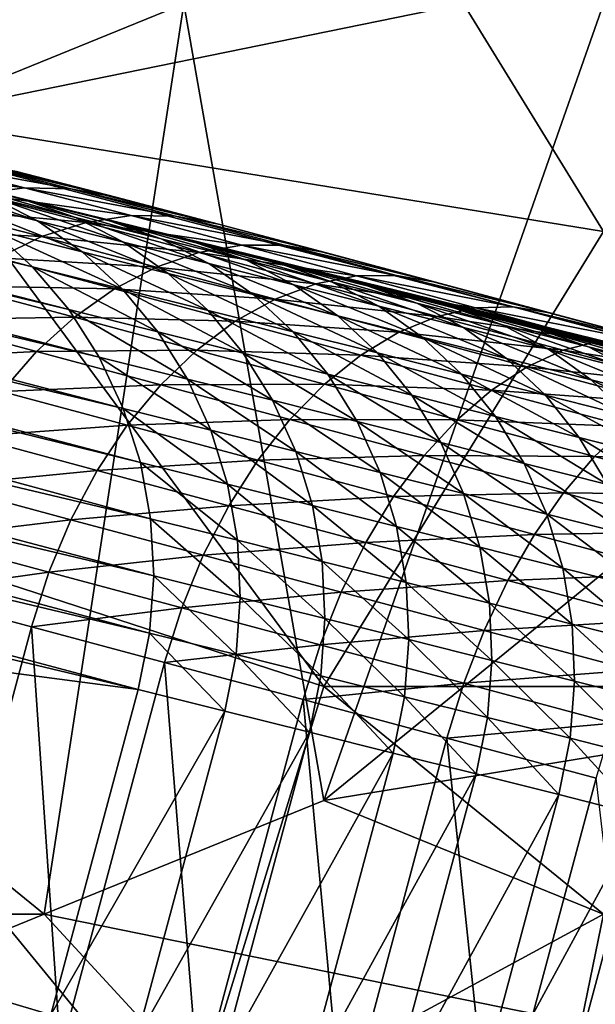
# Model space of a CAD drawing. Extents: x -0.7 to 0.7, y -0.35 to 0.35.
# Tile 87 of 226: x -0.455 to -0.4393, y 0.1829 to 0.2098. Entities that reach past the tile are written whole.
import ezdxf

# ---------------------------------------------------------------- set-up
doc = ezdxf.new("R2010")
doc.units = 0

msp = doc.modelspace()

# ---------------------------------------------------------------- linework, layer by layer
for points in [[(-0.458196, 0.207142, 0.412422), (-0.458196, 0.219571, 0.41244), (-0.442922, 0.21025, 0.412415)], [(-0.510781, 0.217201, 0.007408), (-0.455818, 0.204095, 0.252059), (-0.45469, 0.203071, 0.251668)], [(-0.510781, 0.217201, 0.007408), (-0.45469, 0.203071, 0.251668), (-0.509882, 0.216232, 0.006)], [(-0.509882, 0.216232, 0.006), (-0.45469, 0.203071, 0.251668), (-0.453704, 0.201902, 0.251305)], [(-0.509882, 0.216232, 0.006), (-0.453704, 0.201902, 0.251305), (-0.509107, 0.215112, 0.004695)], [(-0.509107, 0.215112, 0.004695), (-0.453704, 0.201902, 0.251305), (-0.452875, 0.200606, 0.250977)], [(-0.509107, 0.215112, 0.004695), (-0.452875, 0.200606, 0.250977), (-0.50847, 0.213863, 0.003515)], [(-0.50847, 0.213863, 0.003515), (-0.452875, 0.200606, 0.250977), (-0.45222, 0.199206, 0.250689)], [(-0.50847, 0.213863, 0.003515), (-0.45222, 0.199206, 0.250689), (-0.507982, 0.212503, 0.00248)], [(-0.439103, 0.204035, 0.412442), (-0.442922, 0.21025, 0.412415), (-0.423829, 0.213357, 0.412432)], [(-0.507982, 0.212503, 0.00248), (-0.45222, 0.199206, 0.250689), (-0.451747, 0.197727, 0.250447)], [(-0.507982, 0.212503, 0.00248), (-0.451747, 0.197727, 0.250447), (-0.507647, 0.211485, 0.002358)], [(-0.507647, 0.211485, 0.002358), (-0.451747, 0.197727, 0.250447), (-0.451467, 0.196193, 0.250254)], [(-0.507647, 0.211485, 0.002358), (-0.451467, 0.196193, 0.250254), (-0.507304, 0.209433, 0.001687)], [(-0.47347, 0.200928, 0.436995), (-0.450559, 0.21025, 0.437015), (-0.477289, 0.21025, 0.437006)], [(-0.47347, 0.200928, 0.436995), (-0.454377, 0.185391, 0.436979), (-0.450559, 0.21025, 0.437015)], [(-0.458196, 0.207142, 0.412422), (-0.442922, 0.21025, 0.412415), (-0.439103, 0.204035, 0.412442)], [(-0.454377, 0.185391, 0.436979), (-0.44674, 0.188498, 0.436987), (-0.450559, 0.21025, 0.437015)], [(-0.44674, 0.188498, 0.436987), (-0.439103, 0.21025, 0.437009), (-0.450559, 0.21025, 0.437015)], [(-0.44674, 0.188498, 0.436987), (-0.427647, 0.204035, 0.436991), (-0.439103, 0.21025, 0.437009)], [(-0.507304, 0.209433, 0.001687), (-0.451383, 0.194631, 0.250114), (-0.507312, 0.207908, 0.001177)], [(-0.507304, 0.209433, 0.001687), (-0.451467, 0.196193, 0.250254), (-0.451383, 0.194631, 0.250114)], [(-0.469059, 0.209207, 0.345479), (-0.460224, 0.206978, 0.366107), (-0.449609, 0.20424, 0.382251)], [(-0.469059, 0.209207, 0.345479), (-0.449609, 0.20424, 0.382251), (-0.423262, 0.197166, 0.402346)], [(-0.457275, 0.205489, 0.260931), (-0.469059, 0.209207, 0.345479), (-0.423262, 0.197166, 0.402346)], [(-0.507312, 0.207908, 0.001177), (-0.451497, 0.193067, 0.250029), (-0.507479, 0.206383, 0.00087)], [(-0.507312, 0.207908, 0.001177), (-0.451383, 0.194631, 0.250114), (-0.451497, 0.193067, 0.250029)], [(-0.44674, 0.191606, 0.412431), (-0.465833, 0.19782, 0.412422), (-0.458196, 0.207142, 0.412422)], [(-0.44674, 0.191606, 0.412431), (-0.458196, 0.207142, 0.412422), (-0.439103, 0.204035, 0.412442)], [(-0.460224, 0.206978, 0.366107), (-0.455128, 0.20567, 0.374727), (-0.449609, 0.20424, 0.382251)], [(-0.507479, 0.206383, 0.00087), (-0.451807, 0.191528, 0.25), (-0.507801, 0.20487, 0.000765)], [(-0.507479, 0.206383, 0.00087), (-0.451497, 0.193067, 0.250029), (-0.451807, 0.191528, 0.25)], [(-0.454913, 0.205227, 0.380502), (-0.457712, 0.20595, 0.376475), (-0.459028, 0.205786, 0.377311)], [(-0.454913, 0.205227, 0.380502), (-0.459028, 0.205786, 0.377311), (-0.456187, 0.205052, 0.3814)], [(-0.45365, 0.2052, 0.379571), (-0.456404, 0.205911, 0.375608), (-0.457712, 0.20595, 0.376475)], [(-0.45365, 0.2052, 0.379571), (-0.457712, 0.20595, 0.376475), (-0.454913, 0.205227, 0.380502)], [(-0.452419, 0.20497, 0.378624), (-0.455128, 0.20567, 0.374727), (-0.456404, 0.205911, 0.375608)], [(-0.452419, 0.20497, 0.378624), (-0.456404, 0.205911, 0.375608), (-0.45365, 0.2052, 0.379571)], [(-0.458419, 0.205637, 0.252901), (-0.455877, 0.205005, 0.260406), (-0.454556, 0.204331, 0.259892)], [(-0.458419, 0.205637, 0.252901), (-0.454556, 0.204331, 0.259892), (-0.457068, 0.204955, 0.252473)], [(-0.457275, 0.205489, 0.260931), (-0.454912, 0.2049, 0.267636), (-0.453521, 0.204418, 0.267092)], [(-0.457275, 0.205489, 0.260931), (-0.453521, 0.204418, 0.267092), (-0.455877, 0.205005, 0.260406)], [(-0.454912, 0.2049, 0.267636), (-0.457275, 0.205489, 0.260931), (-0.423262, 0.197166, 0.402346)], [(-0.455128, 0.20567, 0.374727), (-0.452419, 0.20497, 0.378624), (-0.449609, 0.20424, 0.382251)], [(-0.452001, 0.204471, 0.384259), (-0.454913, 0.205227, 0.380502), (-0.456187, 0.205052, 0.3814)], [(-0.450788, 0.204457, 0.383264), (-0.45365, 0.2052, 0.379571), (-0.454913, 0.205227, 0.380502)], [(-0.450788, 0.204457, 0.383264), (-0.454913, 0.205227, 0.380502), (-0.452001, 0.204471, 0.384259)], [(-0.449609, 0.20424, 0.382251), (-0.452419, 0.20497, 0.378624), (-0.45365, 0.2052, 0.379571)], [(-0.449609, 0.20424, 0.382251), (-0.45365, 0.2052, 0.379571), (-0.450788, 0.204457, 0.383264)], [(-0.453226, 0.204283, 0.38522), (-0.456187, 0.205052, 0.3814), (-0.457449, 0.204677, 0.382251)], [(-0.457068, 0.204955, 0.252473), (-0.454556, 0.204331, 0.259892), (-0.453333, 0.203477, 0.259396)], [(-0.457068, 0.204955, 0.252473), (-0.453333, 0.203477, 0.259396), (-0.455818, 0.204095, 0.252059)], [(-0.452001, 0.204471, 0.384259), (-0.456187, 0.205052, 0.3814), (-0.453226, 0.204283, 0.38522)], [(-0.455877, 0.205005, 0.260406), (-0.453521, 0.204418, 0.267092), (-0.452206, 0.203745, 0.266558)], [(-0.455877, 0.205005, 0.260406), (-0.452206, 0.203745, 0.266558), (-0.454556, 0.204331, 0.259892)], [(-0.454912, 0.2049, 0.267636), (-0.452564, 0.204314, 0.274016), (-0.451181, 0.203833, 0.27345)], [(-0.454912, 0.2049, 0.267636), (-0.451181, 0.203833, 0.27345), (-0.453521, 0.204418, 0.267092)], [(-0.452564, 0.204314, 0.274016), (-0.454912, 0.2049, 0.267636), (-0.423262, 0.197166, 0.402346)], [(-0.509352, 0.199085, 0.000765), (-0.507801, 0.20487, 0.000765), (-0.451807, 0.191528, 0.25)], [(-0.454443, 0.203896, 0.38613), (-0.457449, 0.204677, 0.382251), (-0.458678, 0.204108, 0.38304)], [(-0.453226, 0.204283, 0.38522), (-0.457449, 0.204677, 0.382251), (-0.454443, 0.203896, 0.38613)], [(-0.453521, 0.204418, 0.267092), (-0.451181, 0.203833, 0.27345), (-0.449874, 0.203162, 0.272895)], [(-0.453521, 0.204418, 0.267092), (-0.449874, 0.203162, 0.272895), (-0.452206, 0.203745, 0.266558)], [(-0.448979, 0.203663, 0.387754), (-0.452001, 0.204471, 0.384259), (-0.453226, 0.204283, 0.38522)], [(-0.447822, 0.203663, 0.386694), (-0.450788, 0.204457, 0.383264), (-0.452001, 0.204471, 0.384259)], [(-0.447822, 0.203663, 0.386694), (-0.452001, 0.204471, 0.384259), (-0.448979, 0.203663, 0.387754)], [(-0.446699, 0.203461, 0.385616), (-0.449609, 0.20424, 0.382251), (-0.450788, 0.204457, 0.383264)], [(-0.446699, 0.203461, 0.385616), (-0.450788, 0.204457, 0.383264), (-0.447822, 0.203663, 0.386694)], [(-0.454443, 0.203896, 0.38613), (-0.458678, 0.204108, 0.38304), (-0.455629, 0.203317, 0.386974)], [(-0.455818, 0.204095, 0.252059), (-0.453333, 0.203477, 0.259396), (-0.452231, 0.20246, 0.258928)], [(-0.455818, 0.204095, 0.252059), (-0.452231, 0.20246, 0.258928), (-0.45469, 0.203071, 0.251668)], [(-0.454556, 0.204331, 0.259892), (-0.452206, 0.203745, 0.266558), (-0.45099, 0.202893, 0.266044)], [(-0.454556, 0.204331, 0.259892), (-0.45099, 0.202893, 0.266044), (-0.453333, 0.203477, 0.259396)], [(-0.450151, 0.203461, 0.388777), (-0.453226, 0.204283, 0.38522), (-0.454443, 0.203896, 0.38613)], [(-0.448979, 0.203663, 0.387754), (-0.453226, 0.204283, 0.38522), (-0.450151, 0.203461, 0.388777)], [(-0.452564, 0.204314, 0.274016), (-0.450226, 0.203727, 0.280082), (-0.448852, 0.203249, 0.279492)], [(-0.452564, 0.204314, 0.274016), (-0.448852, 0.203249, 0.279492), (-0.451181, 0.203833, 0.27345)], [(-0.450226, 0.203727, 0.280082), (-0.452564, 0.204314, 0.274016), (-0.423262, 0.197166, 0.402346)], [(-0.449609, 0.20424, 0.382251), (-0.446699, 0.203461, 0.385616), (-0.443687, 0.202651, 0.388724)], [(-0.449609, 0.20424, 0.382251), (-0.443687, 0.202651, 0.388724), (-0.437346, 0.200947, 0.394197)], [(-0.449609, 0.20424, 0.382251), (-0.437346, 0.200947, 0.394197), (-0.423262, 0.197166, 0.402346)], [(-0.451316, 0.203061, 0.389746), (-0.454443, 0.203896, 0.38613), (-0.455629, 0.203317, 0.386974)], [(-0.450151, 0.203461, 0.388777), (-0.454443, 0.203896, 0.38613), (-0.451316, 0.203061, 0.389746)], [(-0.451181, 0.203833, 0.27345), (-0.448852, 0.203249, 0.279492), (-0.447554, 0.20258, 0.278913)], [(-0.451181, 0.203833, 0.27345), (-0.447554, 0.20258, 0.278913), (-0.449874, 0.203162, 0.272895)], [(-0.431466, 0.191606, 0.412422), (-0.44674, 0.191606, 0.412431), (-0.439103, 0.204035, 0.412442)], [(-0.427647, 0.191606, 0.436992), (-0.427647, 0.204035, 0.436991), (-0.44674, 0.188498, 0.436987)], [(-0.452206, 0.203745, 0.266558), (-0.449874, 0.203162, 0.272895), (-0.448666, 0.202312, 0.27236)], [(-0.452206, 0.203745, 0.266558), (-0.448666, 0.202312, 0.27236), (-0.45099, 0.202893, 0.266044)], [(-0.450226, 0.203727, 0.280082), (-0.44789, 0.203139, 0.285847), (-0.446527, 0.202664, 0.28523)], [(-0.450226, 0.203727, 0.280082), (-0.446527, 0.202664, 0.28523), (-0.448852, 0.203249, 0.279492)], [(-0.44789, 0.203139, 0.285847), (-0.450226, 0.203727, 0.280082), (-0.423262, 0.197166, 0.402346)], [(-0.445844, 0.202821, 0.390989), (-0.448979, 0.203663, 0.387754), (-0.450151, 0.203461, 0.388777)], [(-0.444748, 0.202837, 0.389866), (-0.447822, 0.203663, 0.386694), (-0.448979, 0.203663, 0.387754)], [(-0.444748, 0.202837, 0.389866), (-0.448979, 0.203663, 0.387754), (-0.445844, 0.202821, 0.390989)], [(-0.443687, 0.202651, 0.388724), (-0.446699, 0.203461, 0.385616), (-0.447822, 0.203663, 0.386694)], [(-0.443687, 0.202651, 0.388724), (-0.447822, 0.203663, 0.386694), (-0.444748, 0.202837, 0.389866)], [(-0.452456, 0.202469, 0.390644), (-0.455629, 0.203317, 0.386974), (-0.456766, 0.202555, 0.387737)], [(-0.451316, 0.203061, 0.389746), (-0.455629, 0.203317, 0.386974), (-0.452456, 0.202469, 0.390644)], [(-0.453333, 0.203477, 0.259396), (-0.45099, 0.202893, 0.266044), (-0.449894, 0.201878, 0.265558)], [(-0.453333, 0.203477, 0.259396), (-0.449894, 0.201878, 0.265558), (-0.452231, 0.20246, 0.258928)], [(-0.446956, 0.202603, 0.392073), (-0.450151, 0.203461, 0.388777), (-0.451316, 0.203061, 0.389746)], [(-0.445844, 0.202821, 0.390989), (-0.450151, 0.203461, 0.388777), (-0.446956, 0.202603, 0.392073)], [(-0.45469, 0.203071, 0.251668), (-0.452231, 0.20246, 0.258928), (-0.451268, 0.201296, 0.258495)], [(-0.45469, 0.203071, 0.251668), (-0.451268, 0.201296, 0.258495), (-0.453704, 0.201902, 0.251305)], [(-0.448066, 0.202188, 0.393099), (-0.451316, 0.203061, 0.389746), (-0.452456, 0.202469, 0.390644)], [(-0.446956, 0.202603, 0.392073), (-0.451316, 0.203061, 0.389746), (-0.448066, 0.202188, 0.393099)], [(-0.449874, 0.203162, 0.272895), (-0.447554, 0.20258, 0.278913), (-0.446355, 0.201733, 0.278355)], [(-0.449874, 0.203162, 0.272895), (-0.446355, 0.201733, 0.278355), (-0.448666, 0.202312, 0.27236)], [(-0.448852, 0.203249, 0.279492), (-0.446527, 0.202664, 0.28523), (-0.445239, 0.201998, 0.284625)], [(-0.448852, 0.203249, 0.279492), (-0.445239, 0.201998, 0.284625), (-0.447554, 0.20258, 0.278913)], [(-0.44789, 0.203139, 0.285847), (-0.44555, 0.202548, 0.291322), (-0.444199, 0.202076, 0.290676)], [(-0.44789, 0.203139, 0.285847), (-0.444199, 0.202076, 0.290676), (-0.446527, 0.202664, 0.28523)], [(-0.44555, 0.202548, 0.291322), (-0.44789, 0.203139, 0.285847), (-0.423262, 0.197166, 0.402346)], [(-0.45099, 0.202893, 0.266044), (-0.448666, 0.202312, 0.27236), (-0.447577, 0.201299, 0.271854)], [(-0.45099, 0.202893, 0.266044), (-0.447577, 0.201299, 0.271854), (-0.449894, 0.201878, 0.265558)], [(-0.442593, 0.201948, 0.39397), (-0.445844, 0.202821, 0.390989), (-0.446956, 0.202603, 0.392073)], [(-0.441564, 0.201981, 0.392786), (-0.444748, 0.202837, 0.389866), (-0.445844, 0.202821, 0.390989)], [(-0.441564, 0.201981, 0.392786), (-0.445844, 0.202821, 0.390989), (-0.442593, 0.201948, 0.39397)], [(-0.44057, 0.201814, 0.391582), (-0.443687, 0.202651, 0.388724), (-0.444748, 0.202837, 0.389866)], [(-0.44057, 0.201814, 0.391582), (-0.444748, 0.202837, 0.389866), (-0.441564, 0.201981, 0.392786)], [(-0.45355, 0.201696, 0.391456), (-0.456766, 0.202555, 0.387737), (-0.457833, 0.201623, 0.388406)], [(-0.452456, 0.202469, 0.390644), (-0.456766, 0.202555, 0.387737), (-0.45355, 0.201696, 0.391456)], [(-0.449154, 0.201583, 0.394051), (-0.452456, 0.202469, 0.390644), (-0.45355, 0.201696, 0.391456)], [(-0.448066, 0.202188, 0.393099), (-0.452456, 0.202469, 0.390644), (-0.449154, 0.201583, 0.394051)], [(-0.443642, 0.201713, 0.395112), (-0.446956, 0.202603, 0.392073), (-0.448066, 0.202188, 0.393099)], [(-0.447554, 0.20258, 0.278913), (-0.445239, 0.201998, 0.284625), (-0.44405, 0.201153, 0.284042)], [(-0.447554, 0.20258, 0.278913), (-0.44405, 0.201153, 0.284042), (-0.446355, 0.201733, 0.278355)], [(-0.442593, 0.201948, 0.39397), (-0.446956, 0.202603, 0.392073), (-0.443642, 0.201713, 0.395112)], [(-0.446527, 0.202664, 0.28523), (-0.444199, 0.202076, 0.290676), (-0.442924, 0.201413, 0.290042)], [(-0.446527, 0.202664, 0.28523), (-0.442924, 0.201413, 0.290042), (-0.445239, 0.201998, 0.284625)], [(-0.44555, 0.202548, 0.291322), (-0.443199, 0.201953, 0.296519), (-0.441862, 0.201484, 0.295841)], [(-0.44555, 0.202548, 0.291322), (-0.441862, 0.201484, 0.295841), (-0.444199, 0.202076, 0.290676)], [(-0.443199, 0.201953, 0.296519), (-0.44555, 0.202548, 0.291322), (-0.423262, 0.197166, 0.402346)], [(-0.443687, 0.202651, 0.388724), (-0.44057, 0.201814, 0.391582), (-0.437346, 0.200947, 0.394197)], [(-0.452231, 0.20246, 0.258928), (-0.449894, 0.201878, 0.265558), (-0.448937, 0.200715, 0.265109)], [(-0.452231, 0.20246, 0.258928), (-0.448937, 0.200715, 0.265109), (-0.451268, 0.201296, 0.258495)], [(-0.448666, 0.202312, 0.27236), (-0.446355, 0.201733, 0.278355), (-0.445274, 0.200721, 0.277828)], [(-0.448666, 0.202312, 0.27236), (-0.445274, 0.200721, 0.277828), (-0.447577, 0.201299, 0.271854)], [(-0.44469, 0.201283, 0.396194), (-0.448066, 0.202188, 0.393099), (-0.449154, 0.201583, 0.394051)], [(-0.443642, 0.201713, 0.395112), (-0.448066, 0.202188, 0.393099), (-0.44469, 0.201283, 0.396194)], [(-0.445239, 0.201998, 0.284625), (-0.442924, 0.201413, 0.290042), (-0.441747, 0.200571, 0.289431)], [(-0.445239, 0.201998, 0.284625), (-0.441747, 0.200571, 0.289431), (-0.44405, 0.201153, 0.284042)], [(-0.444199, 0.202076, 0.290676), (-0.441862, 0.201484, 0.295841), (-0.440602, 0.200825, 0.295175)], [(-0.444199, 0.202076, 0.290676), (-0.440602, 0.200825, 0.295175), (-0.442924, 0.201413, 0.290042)], [(-0.439225, 0.201043, 0.396701), (-0.442593, 0.201948, 0.39397), (-0.443642, 0.201713, 0.395112)], [(-0.443199, 0.201953, 0.296519), (-0.440829, 0.20135, 0.301449), (-0.439509, 0.200886, 0.300736)], [(-0.443199, 0.201953, 0.296519), (-0.439509, 0.200886, 0.300736), (-0.441862, 0.201484, 0.295841)], [(-0.440829, 0.20135, 0.301449), (-0.443199, 0.201953, 0.296519), (-0.423262, 0.197166, 0.402346)], [(-0.438267, 0.201096, 0.39546), (-0.441564, 0.201981, 0.392786), (-0.442593, 0.201948, 0.39397)], [(-0.438267, 0.201096, 0.39546), (-0.442593, 0.201948, 0.39397), (-0.439225, 0.201043, 0.396701)], [(-0.437346, 0.200947, 0.394197), (-0.44057, 0.201814, 0.391582), (-0.441564, 0.201981, 0.392786)], [(-0.437346, 0.200947, 0.394197), (-0.441564, 0.201981, 0.392786), (-0.438267, 0.201096, 0.39546)], [(-0.45355, 0.201696, 0.391456), (-0.457833, 0.201623, 0.388406), (-0.45458, 0.200755, 0.392168)], [(-0.450201, 0.200798, 0.394911), (-0.45355, 0.201696, 0.391456), (-0.45458, 0.200755, 0.392168)], [(-0.453704, 0.201902, 0.251305), (-0.451268, 0.201296, 0.258495), (-0.450461, 0.200006, 0.258106)], [(-0.453704, 0.201902, 0.251305), (-0.450461, 0.200006, 0.258106), (-0.452875, 0.200606, 0.250977)], [(-0.449154, 0.201583, 0.394051), (-0.45355, 0.201696, 0.391456), (-0.450201, 0.200798, 0.394911)], [(-0.449894, 0.201878, 0.265558), (-0.447577, 0.201299, 0.271854), (-0.446627, 0.200138, 0.271387)], [(-0.449894, 0.201878, 0.265558), (-0.446627, 0.200138, 0.271387), (-0.448937, 0.200715, 0.265109)], [(-0.446355, 0.201733, 0.278355), (-0.44405, 0.201153, 0.284042), (-0.44298, 0.200144, 0.283491)], [(-0.446355, 0.201733, 0.278355), (-0.44298, 0.200144, 0.283491), (-0.445274, 0.200721, 0.277828)], [(-0.440204, 0.200791, 0.397899), (-0.443642, 0.201713, 0.395112), (-0.44469, 0.201283, 0.396194)], [(-0.439225, 0.201043, 0.396701), (-0.443642, 0.201713, 0.395112), (-0.440204, 0.200791, 0.397899)], [(-0.45458, 0.200755, 0.392168), (-0.457833, 0.201623, 0.388406), (-0.458813, 0.200538, 0.38897)], [(-0.445722, 0.200663, 0.397197), (-0.449154, 0.201583, 0.394051), (-0.450201, 0.200798, 0.394911)], [(-0.44469, 0.201283, 0.396194), (-0.449154, 0.201583, 0.394051), (-0.445722, 0.200663, 0.397197)], [(-0.442924, 0.201413, 0.290042), (-0.440602, 0.200825, 0.295175), (-0.439438, 0.199986, 0.294534)], [(-0.442924, 0.201413, 0.290042), (-0.439438, 0.199986, 0.294534), (-0.441747, 0.200571, 0.289431)], [(-0.441862, 0.201484, 0.295841), (-0.439509, 0.200886, 0.300736), (-0.438265, 0.200231, 0.300036)], [(-0.441862, 0.201484, 0.295841), (-0.438265, 0.200231, 0.300036), (-0.440602, 0.200825, 0.295175)], [(-0.451268, 0.201296, 0.258495), (-0.448937, 0.200715, 0.265109), (-0.448135, 0.199426, 0.264704)], [(-0.451268, 0.201296, 0.258495), (-0.448135, 0.199426, 0.264704), (-0.450461, 0.200006, 0.258106)], [(-0.447577, 0.201299, 0.271854), (-0.445274, 0.200721, 0.277828), (-0.444331, 0.199562, 0.27734)], [(-0.447577, 0.201299, 0.271854), (-0.444331, 0.199562, 0.27734), (-0.446627, 0.200138, 0.271387)], [(-0.441188, 0.200343, 0.399034), (-0.44469, 0.201283, 0.396194), (-0.445722, 0.200663, 0.397197)], [(-0.440204, 0.200791, 0.397899), (-0.44469, 0.201283, 0.396194), (-0.441188, 0.200343, 0.399034)], [(-0.44405, 0.201153, 0.284042), (-0.441747, 0.200571, 0.289431), (-0.440687, 0.199565, 0.288853)], [(-0.44405, 0.201153, 0.284042), (-0.440687, 0.199565, 0.288853), (-0.44298, 0.200144, 0.283491)], [(-0.440829, 0.20135, 0.301449), (-0.438433, 0.200739, 0.306124), (-0.437133, 0.20028, 0.305373)], [(-0.440829, 0.20135, 0.301449), (-0.437133, 0.20028, 0.305373), (-0.439509, 0.200886, 0.300736)], [(-0.438433, 0.200739, 0.306124), (-0.440829, 0.20135, 0.301449), (-0.423262, 0.197166, 0.402346)], [(-0.462014, 0.185391, 0.436986), (-0.454377, 0.185391, 0.436979), (-0.47347, 0.200928, 0.436995)], [(-0.435735, 0.200106, 0.399188), (-0.439225, 0.201043, 0.396701), (-0.440204, 0.200791, 0.397899)], [(-0.439509, 0.200886, 0.300736), (-0.437133, 0.20028, 0.305373), (-0.435908, 0.199629, 0.304636)], [(-0.439509, 0.200886, 0.300736), (-0.435908, 0.199629, 0.304636), (-0.438265, 0.200231, 0.300036)], [(-0.45458, 0.200755, 0.392168), (-0.458813, 0.200538, 0.38897), (-0.455528, 0.199662, 0.392769)], [(-0.45119, 0.199846, 0.395666), (-0.45458, 0.200755, 0.392168), (-0.455528, 0.199662, 0.392769)], [(-0.450201, 0.200798, 0.394911), (-0.45458, 0.200755, 0.392168), (-0.45119, 0.199846, 0.395666)], [(-0.452875, 0.200606, 0.250977), (-0.450461, 0.200006, 0.258106), (-0.449823, 0.198611, 0.257765)], [(-0.452875, 0.200606, 0.250977), (-0.449823, 0.198611, 0.257765), (-0.45222, 0.199206, 0.250689)], [(-0.446718, 0.199864, 0.398104), (-0.450201, 0.200798, 0.394911), (-0.45119, 0.199846, 0.395666)], [(-0.445722, 0.200663, 0.397197), (-0.450201, 0.200798, 0.394911), (-0.446718, 0.199864, 0.398104)], [(-0.448937, 0.200715, 0.265109), (-0.446627, 0.200138, 0.271387), (-0.44583, 0.19885, 0.270966)], [(-0.448937, 0.200715, 0.265109), (-0.44583, 0.19885, 0.270966), (-0.448135, 0.199426, 0.264704)], [(-0.442158, 0.199707, 0.400087), (-0.445722, 0.200663, 0.397197), (-0.446718, 0.199864, 0.398104)], [(-0.441188, 0.200343, 0.399034), (-0.445722, 0.200663, 0.397197), (-0.442158, 0.199707, 0.400087)], [(-0.445274, 0.200721, 0.277828), (-0.44298, 0.200144, 0.283491), (-0.442046, 0.198987, 0.282981)], [(-0.445274, 0.200721, 0.277828), (-0.442046, 0.198987, 0.282981), (-0.444331, 0.199562, 0.27734)], [(-0.436641, 0.199835, 0.400439), (-0.440204, 0.200791, 0.397899), (-0.441188, 0.200343, 0.399034)], [(-0.440602, 0.200825, 0.295175), (-0.438265, 0.200231, 0.300036), (-0.437118, 0.199397, 0.299361)], [(-0.440602, 0.200825, 0.295175), (-0.437118, 0.199397, 0.299361), (-0.439438, 0.199986, 0.294534)], [(-0.435735, 0.200106, 0.399188), (-0.440204, 0.200791, 0.397899), (-0.436641, 0.199835, 0.400439)], [(-0.437556, 0.199368, 0.401623), (-0.441188, 0.200343, 0.399034), (-0.442158, 0.199707, 0.400087)], [(-0.441747, 0.200571, 0.289431), (-0.439438, 0.199986, 0.294534), (-0.438392, 0.198983, 0.293927)], [(-0.441747, 0.200571, 0.289431), (-0.438392, 0.198983, 0.293927), (-0.440687, 0.199565, 0.288853)], [(-0.436641, 0.199835, 0.400439), (-0.441188, 0.200343, 0.399034), (-0.437556, 0.199368, 0.401623)], [(-0.446627, 0.200138, 0.271387), (-0.444331, 0.199562, 0.27734), (-0.443542, 0.198276, 0.276901)], [(-0.446627, 0.200138, 0.271387), (-0.443542, 0.198276, 0.276901), (-0.44583, 0.19885, 0.270966)], [(-0.44298, 0.200144, 0.283491), (-0.440687, 0.199565, 0.288853), (-0.439764, 0.198411, 0.288319)], [(-0.44298, 0.200144, 0.283491), (-0.439764, 0.198411, 0.288319), (-0.442046, 0.198987, 0.282981)], [(-0.45119, 0.199846, 0.395666), (-0.455528, 0.199662, 0.392769), (-0.452104, 0.198744, 0.396302)], [(-0.447662, 0.1989, 0.3989), (-0.45119, 0.199846, 0.395666), (-0.452104, 0.198744, 0.396302)], [(-0.446718, 0.199864, 0.398104), (-0.45119, 0.199846, 0.395666), (-0.447662, 0.1989, 0.3989)], [(-0.450461, 0.200006, 0.258106), (-0.448135, 0.199426, 0.264704), (-0.447501, 0.198032, 0.264351)], [(-0.450461, 0.200006, 0.258106), (-0.447501, 0.198032, 0.264351), (-0.449823, 0.198611, 0.257765)], [(-0.4431, 0.198894, 0.401038), (-0.446718, 0.199864, 0.398104), (-0.447662, 0.1989, 0.3989)], [(-0.442158, 0.199707, 0.400087), (-0.446718, 0.199864, 0.398104), (-0.4431, 0.198894, 0.401038)], [(-0.439438, 0.199986, 0.294534), (-0.437118, 0.199397, 0.299361), (-0.436086, 0.198397, 0.298723)], [(-0.439438, 0.199986, 0.294534), (-0.436086, 0.198397, 0.298723), (-0.438392, 0.198983, 0.293927)], [(-0.452104, 0.198744, 0.396302), (-0.455528, 0.199662, 0.392769), (-0.456379, 0.198435, 0.393246)], [(-0.444331, 0.199562, 0.27734), (-0.442046, 0.198987, 0.282981), (-0.441264, 0.197703, 0.282521)], [(-0.444331, 0.199562, 0.27734), (-0.441264, 0.197703, 0.282521), (-0.443542, 0.198276, 0.276901)], [(-0.438462, 0.198715, 0.402721), (-0.442158, 0.199707, 0.400087), (-0.4431, 0.198894, 0.401038)], [(-0.437556, 0.199368, 0.401623), (-0.442158, 0.199707, 0.400087), (-0.438462, 0.198715, 0.402721)], [(-0.440687, 0.199565, 0.288853), (-0.438392, 0.198983, 0.293927), (-0.43748, 0.197832, 0.293366)], [(-0.440687, 0.199565, 0.288853), (-0.43748, 0.197832, 0.293366), (-0.439764, 0.198411, 0.288319)], [(-0.448135, 0.199426, 0.264704), (-0.44583, 0.19885, 0.270966), (-0.445202, 0.197458, 0.270598)], [(-0.448135, 0.199426, 0.264704), (-0.445202, 0.197458, 0.270598), (-0.447501, 0.198032, 0.264351)], [(-0.509352, 0.199085, 0.000765), (-0.454689, 0.181154, 0.250029), (-0.509828, 0.197613, 0.00087)], [(-0.509352, 0.199085, 0.000765), (-0.454188, 0.182642, 0.25), (-0.454689, 0.181154, 0.250029)], [(-0.509352, 0.199085, 0.000765), (-0.451807, 0.191528, 0.25), (-0.454188, 0.182642, 0.25)], [(-0.45222, 0.199206, 0.250689), (-0.449823, 0.198611, 0.257765), (-0.449365, 0.197135, 0.25748)], [(-0.45222, 0.199206, 0.250689), (-0.449365, 0.197135, 0.25748), (-0.451747, 0.197727, 0.250447)], [(-0.442046, 0.198987, 0.282981), (-0.439764, 0.198411, 0.288319), (-0.438992, 0.197129, 0.287837)], [(-0.442046, 0.198987, 0.282981), (-0.438992, 0.197129, 0.287837), (-0.441264, 0.197703, 0.282521)], [(-0.452104, 0.198744, 0.396302), (-0.456379, 0.198435, 0.393246), (-0.452927, 0.19751, 0.396808)], [(-0.448539, 0.197788, 0.39957), (-0.452104, 0.198744, 0.396302), (-0.452927, 0.19751, 0.396808)], [(-0.447662, 0.1989, 0.3989), (-0.452104, 0.198744, 0.396302), (-0.448539, 0.197788, 0.39957)], [(-0.443996, 0.197917, 0.401873), (-0.447662, 0.1989, 0.3989), (-0.448539, 0.197788, 0.39957)], [(-0.4431, 0.198894, 0.401038), (-0.447662, 0.1989, 0.3989), (-0.443996, 0.197917, 0.401873)], [(-0.44583, 0.19885, 0.270966), (-0.443542, 0.198276, 0.276901), (-0.44292, 0.196885, 0.276517)], [(-0.44583, 0.19885, 0.270966), (-0.44292, 0.196885, 0.276517), (-0.445202, 0.197458, 0.270598)], [(-0.439346, 0.197887, 0.403714), (-0.4431, 0.198894, 0.401038), (-0.443996, 0.197917, 0.401873)], [(-0.438462, 0.198715, 0.402721), (-0.4431, 0.198894, 0.401038), (-0.439346, 0.197887, 0.403714)], [(-0.43463, 0.197688, 0.405103), (-0.438462, 0.198715, 0.402721), (-0.439346, 0.197887, 0.403714)], [(-0.452927, 0.19751, 0.396808), (-0.456379, 0.198435, 0.393246), (-0.457117, 0.197096, 0.393594)], [(-0.449823, 0.198611, 0.257765), (-0.447501, 0.198032, 0.264351), (-0.447047, 0.196557, 0.264055)], [(-0.449823, 0.198611, 0.257765), (-0.447047, 0.196557, 0.264055), (-0.449365, 0.197135, 0.25748)], [(-0.443542, 0.198276, 0.276901), (-0.441264, 0.197703, 0.282521), (-0.440649, 0.196314, 0.28212)], [(-0.443542, 0.198276, 0.276901), (-0.440649, 0.196314, 0.28212), (-0.44292, 0.196885, 0.276517)], [(-0.439764, 0.198411, 0.288319), (-0.43748, 0.197832, 0.293366), (-0.436719, 0.196554, 0.29286)], [(-0.439764, 0.198411, 0.288319), (-0.436719, 0.196554, 0.29286), (-0.438992, 0.197129, 0.287837)], [(-0.443996, 0.197917, 0.401873), (-0.448539, 0.197788, 0.39957), (-0.444832, 0.196795, 0.402576)], [(-0.447501, 0.198032, 0.264351), (-0.445202, 0.197458, 0.270598), (-0.444752, 0.195984, 0.27029)], [(-0.447501, 0.198032, 0.264351), (-0.444752, 0.195984, 0.27029), (-0.447047, 0.196557, 0.264055)], [(-0.440191, 0.196897, 0.404585), (-0.443996, 0.197917, 0.401873), (-0.444832, 0.196795, 0.402576)], [(-0.439346, 0.197887, 0.403714), (-0.443996, 0.197917, 0.401873), (-0.440191, 0.196897, 0.404585)], [(-0.469652, 0.191606, 0.412427), (-0.465833, 0.19782, 0.412422), (-0.450559, 0.179176, 0.412419)], [(-0.450559, 0.179176, 0.412419), (-0.465833, 0.19782, 0.412422), (-0.44674, 0.191606, 0.412431)], [(-0.448539, 0.197788, 0.39957), (-0.452927, 0.19751, 0.396808), (-0.449331, 0.196546, 0.400104)], [(-0.451747, 0.197727, 0.250447), (-0.449365, 0.197135, 0.25748), (-0.449095, 0.195604, 0.257255)], [(-0.451747, 0.197727, 0.250447), (-0.449095, 0.195604, 0.257255), (-0.451467, 0.196193, 0.250254)], [(-0.444832, 0.196795, 0.402576), (-0.448539, 0.197788, 0.39957), (-0.449331, 0.196546, 0.400104)], [(-0.441264, 0.197703, 0.282521), (-0.438992, 0.197129, 0.287837), (-0.438385, 0.195742, 0.287416)], [(-0.441264, 0.197703, 0.282521), (-0.438385, 0.195742, 0.287416), (-0.440649, 0.196314, 0.28212)], [(-0.435453, 0.196843, 0.406134), (-0.439346, 0.197887, 0.403714), (-0.440191, 0.196897, 0.404585)], [(-0.43463, 0.197688, 0.405103), (-0.439346, 0.197887, 0.403714), (-0.435453, 0.196843, 0.406134)], [(-0.509828, 0.197613, 0.00087), (-0.454689, 0.181154, 0.250029), (-0.455372, 0.179743, 0.250114)], [(-0.452927, 0.19751, 0.396808), (-0.457117, 0.197096, 0.393594), (-0.453645, 0.196166, 0.397176)], [(-0.449331, 0.196546, 0.400104), (-0.452927, 0.19751, 0.396808), (-0.453645, 0.196166, 0.397176)], [(-0.445202, 0.197458, 0.270598), (-0.44292, 0.196885, 0.276517), (-0.442475, 0.195413, 0.276195)], [(-0.445202, 0.197458, 0.270598), (-0.442475, 0.195413, 0.276195), (-0.444752, 0.195984, 0.27029)], [(-0.453645, 0.196166, 0.397176), (-0.457117, 0.197096, 0.393594), (-0.45773, 0.195668, 0.393804)], [(-0.449365, 0.197135, 0.25748), (-0.447047, 0.196557, 0.264055), (-0.44678, 0.195027, 0.263821)], [(-0.449365, 0.197135, 0.25748), (-0.44678, 0.195027, 0.263821), (-0.449095, 0.195604, 0.257255)], [(-0.440191, 0.196897, 0.404585), (-0.444832, 0.196795, 0.402576), (-0.440984, 0.195763, 0.405318)], [(-0.44292, 0.196885, 0.276517), (-0.440649, 0.196314, 0.28212), (-0.44021, 0.194843, 0.281783)], [(-0.44292, 0.196885, 0.276517), (-0.44021, 0.194843, 0.281783), (-0.442475, 0.195413, 0.276195)], [(-0.436245, 0.195839, 0.407038), (-0.440191, 0.196897, 0.404585), (-0.440984, 0.195763, 0.405318)], [(-0.435453, 0.196843, 0.406134), (-0.440191, 0.196897, 0.404585), (-0.436245, 0.195839, 0.407038)], [(-0.444832, 0.196795, 0.402576), (-0.449331, 0.196546, 0.400104), (-0.445593, 0.195544, 0.403135)], [(-0.447047, 0.196557, 0.264055), (-0.444752, 0.195984, 0.27029), (-0.444489, 0.194454, 0.270046)], [(-0.447047, 0.196557, 0.264055), (-0.444489, 0.194454, 0.270046), (-0.44678, 0.195027, 0.263821)], [(-0.440984, 0.195763, 0.405318), (-0.444832, 0.196795, 0.402576), (-0.445593, 0.195544, 0.403135)], [(-0.449331, 0.196546, 0.400104), (-0.453645, 0.196166, 0.397176), (-0.450028, 0.195197, 0.400492)], [(-0.445593, 0.195544, 0.403135), (-0.449331, 0.196546, 0.400104), (-0.450028, 0.195197, 0.400492)], [(-0.440649, 0.196314, 0.28212), (-0.438385, 0.195742, 0.287416), (-0.437953, 0.194273, 0.287063)], [(-0.440649, 0.196314, 0.28212), (-0.437953, 0.194273, 0.287063), (-0.44021, 0.194843, 0.281783)], [(-0.453645, 0.196166, 0.397176), (-0.45773, 0.195668, 0.393804), (-0.454245, 0.194735, 0.397399)], [(-0.450028, 0.195197, 0.400492), (-0.453645, 0.196166, 0.397176), (-0.454245, 0.194735, 0.397399)], [(-0.451467, 0.196193, 0.250254), (-0.449095, 0.195604, 0.257255), (-0.449018, 0.194043, 0.257095)], [(-0.451467, 0.196193, 0.250254), (-0.449018, 0.194043, 0.257095), (-0.451383, 0.194631, 0.250114)], [(-0.440984, 0.195763, 0.405318), (-0.445593, 0.195544, 0.403135), (-0.44171, 0.194504, 0.405902)], [(-0.444752, 0.195984, 0.27029), (-0.442475, 0.195413, 0.276195), (-0.442216, 0.193884, 0.275941)], [(-0.444752, 0.195984, 0.27029), (-0.442216, 0.193884, 0.275941), (-0.444489, 0.194454, 0.270046)], [(-0.436993, 0.194693, 0.407799), (-0.440984, 0.195763, 0.405318), (-0.44171, 0.194504, 0.405902)], [(-0.436245, 0.195839, 0.407038), (-0.440984, 0.195763, 0.405318), (-0.436993, 0.194693, 0.407799)], [(-0.454245, 0.194735, 0.397399), (-0.45773, 0.195668, 0.393804), (-0.458207, 0.194175, 0.393875)], [(-0.445593, 0.195544, 0.403135), (-0.450028, 0.195197, 0.400492), (-0.446265, 0.194189, 0.403542)], [(-0.449095, 0.195604, 0.257255), (-0.44678, 0.195027, 0.263821), (-0.446705, 0.193467, 0.263654)], [(-0.449095, 0.195604, 0.257255), (-0.446705, 0.193467, 0.263654), (-0.449018, 0.194043, 0.257095)], [(-0.44171, 0.194504, 0.405902), (-0.445593, 0.195544, 0.403135), (-0.446265, 0.194189, 0.403542)], [(-0.442475, 0.195413, 0.276195), (-0.44021, 0.194843, 0.281783), (-0.439956, 0.193315, 0.281517)], [(-0.442475, 0.195413, 0.276195), (-0.439956, 0.193315, 0.281517), (-0.442216, 0.193884, 0.275941)], [(-0.450028, 0.195197, 0.400492), (-0.454245, 0.194735, 0.397399), (-0.450615, 0.193762, 0.400727)], [(-0.446265, 0.194189, 0.403542), (-0.450028, 0.195197, 0.400492), (-0.450615, 0.193762, 0.400727)], [(-0.44678, 0.195027, 0.263821), (-0.444489, 0.194454, 0.270046), (-0.444416, 0.192895, 0.269872)], [(-0.44678, 0.195027, 0.263821), (-0.444416, 0.192895, 0.269872), (-0.446705, 0.193467, 0.263654)], [(-0.454245, 0.194735, 0.397399), (-0.458207, 0.194175, 0.393875), (-0.454719, 0.19324, 0.397474)], [(-0.450615, 0.193762, 0.400727), (-0.454245, 0.194735, 0.397399), (-0.454719, 0.19324, 0.397474)], [(-0.436993, 0.194693, 0.407799), (-0.44171, 0.194504, 0.405902), (-0.437683, 0.193425, 0.408406)], [(-0.44021, 0.194843, 0.281783), (-0.437953, 0.194273, 0.287063), (-0.437703, 0.192747, 0.286784)], [(-0.44021, 0.194843, 0.281783), (-0.437703, 0.192747, 0.286784), (-0.439956, 0.193315, 0.281517)], [(-0.451383, 0.194631, 0.250114), (-0.449135, 0.19248, 0.257001), (-0.451497, 0.193067, 0.250029)], [(-0.451383, 0.194631, 0.250114), (-0.449018, 0.194043, 0.257095), (-0.449135, 0.19248, 0.257001)], [(-0.44171, 0.194504, 0.405902), (-0.446265, 0.194189, 0.403542), (-0.442358, 0.193141, 0.406327)], [(-0.444489, 0.194454, 0.270046), (-0.442216, 0.193884, 0.275941), (-0.442146, 0.192325, 0.275759)], [(-0.444489, 0.194454, 0.270046), (-0.442146, 0.192325, 0.275759), (-0.444416, 0.192895, 0.269872)], [(-0.437683, 0.193425, 0.408406), (-0.44171, 0.194504, 0.405902), (-0.442358, 0.193141, 0.406327)], [(-0.457566, 0.182615, 0.397474), (-0.454719, 0.19324, 0.397474), (-0.458207, 0.194175, 0.393875)], [(-0.446265, 0.194189, 0.403542), (-0.450615, 0.193762, 0.400727), (-0.446839, 0.19275, 0.403789)], [(-0.442358, 0.193141, 0.406327), (-0.446265, 0.194189, 0.403542), (-0.446839, 0.19275, 0.403789)], [(-0.449018, 0.194043, 0.257095), (-0.446823, 0.191904, 0.263556), (-0.449135, 0.19248, 0.257001)], [(-0.449018, 0.194043, 0.257095), (-0.446705, 0.193467, 0.263654), (-0.446823, 0.191904, 0.263556)], [(-0.442216, 0.193884, 0.275941), (-0.439956, 0.193315, 0.281517), (-0.439889, 0.191757, 0.281326)], [(-0.442216, 0.193884, 0.275941), (-0.439889, 0.191757, 0.281326), (-0.442146, 0.192325, 0.275759)], [(-0.450615, 0.193762, 0.400727), (-0.454719, 0.19324, 0.397474), (-0.451084, 0.192266, 0.400806)], [(-0.446839, 0.19275, 0.403789), (-0.450615, 0.193762, 0.400727), (-0.451084, 0.192266, 0.400806)], [(-0.446705, 0.193467, 0.263654), (-0.444536, 0.191332, 0.26977), (-0.446823, 0.191904, 0.263556)], [(-0.446705, 0.193467, 0.263654), (-0.444416, 0.192895, 0.269872), (-0.444536, 0.191332, 0.26977)], [(-0.437683, 0.193425, 0.408406), (-0.442358, 0.193141, 0.406327), (-0.438305, 0.192055, 0.408846)], [(-0.453931, 0.181641, 0.400806), (-0.454719, 0.19324, 0.397474), (-0.457566, 0.182615, 0.397474)], [(-0.453931, 0.181641, 0.400806), (-0.451084, 0.192266, 0.400806), (-0.454719, 0.19324, 0.397474)], [(-0.451497, 0.193067, 0.250029), (-0.449444, 0.190941, 0.256975), (-0.451807, 0.191528, 0.25)], [(-0.451497, 0.193067, 0.250029), (-0.449135, 0.19248, 0.257001), (-0.449444, 0.190941, 0.256975)], [(-0.442358, 0.193141, 0.406327), (-0.446839, 0.19275, 0.403789), (-0.442916, 0.191699, 0.406585)], [(-0.438305, 0.192055, 0.408846), (-0.442358, 0.193141, 0.406327), (-0.442916, 0.191699, 0.406585)], [(-0.439956, 0.193315, 0.281517), (-0.437703, 0.192747, 0.286784), (-0.437641, 0.19119, 0.286583)], [(-0.439956, 0.193315, 0.281517), (-0.437641, 0.19119, 0.286583), (-0.439889, 0.191757, 0.281326)], [(-0.444416, 0.192895, 0.269872), (-0.442267, 0.190763, 0.275652), (-0.444536, 0.191332, 0.26977)], [(-0.444416, 0.192895, 0.269872), (-0.442146, 0.192325, 0.275759), (-0.442267, 0.190763, 0.275652)], [(-0.446839, 0.19275, 0.403789), (-0.451084, 0.192266, 0.400806), (-0.447303, 0.191253, 0.403872)], [(-0.442916, 0.191699, 0.406585), (-0.446839, 0.19275, 0.403789), (-0.447303, 0.191253, 0.403872)], [(-0.45015, 0.180628, 0.403872), (-0.451084, 0.192266, 0.400806), (-0.453931, 0.181641, 0.400806)], [(-0.45015, 0.180628, 0.403872), (-0.447303, 0.191253, 0.403872), (-0.451084, 0.192266, 0.400806)], [(-0.449135, 0.19248, 0.257001), (-0.447132, 0.190365, 0.263529), (-0.449444, 0.190941, 0.256975)], [(-0.449135, 0.19248, 0.257001), (-0.446823, 0.191904, 0.263556), (-0.447132, 0.190365, 0.263529)], [(-0.442146, 0.192325, 0.275759), (-0.440013, 0.190196, 0.281213), (-0.442267, 0.190763, 0.275652)], [(-0.442146, 0.192325, 0.275759), (-0.439889, 0.191757, 0.281326), (-0.440013, 0.190196, 0.281213)], [(-0.438305, 0.192055, 0.408846), (-0.442916, 0.191699, 0.406585), (-0.438848, 0.190609, 0.409114)], [(-0.446823, 0.191904, 0.263556), (-0.444846, 0.189793, 0.269741), (-0.447132, 0.190365, 0.263529)], [(-0.446823, 0.191904, 0.263556), (-0.444536, 0.191332, 0.26977), (-0.444846, 0.189793, 0.269741)], [(-0.439889, 0.191757, 0.281326), (-0.437767, 0.189629, 0.286465), (-0.440013, 0.190196, 0.281213)], [(-0.439889, 0.191757, 0.281326), (-0.437641, 0.19119, 0.286583), (-0.437767, 0.189629, 0.286465)], [(-0.462014, 0.179176, 0.412411), (-0.469652, 0.191606, 0.412427), (-0.450559, 0.179176, 0.412419)], [(-0.454188, 0.182642, 0.25), (-0.451807, 0.191528, 0.25), (-0.449444, 0.190941, 0.256975)], [(-0.450559, 0.179176, 0.412419), (-0.44674, 0.191606, 0.412431), (-0.439103, 0.185391, 0.41243)], [(-0.442916, 0.191699, 0.406585), (-0.447303, 0.191253, 0.403872), (-0.443375, 0.190201, 0.406671)], [(-0.439103, 0.185391, 0.41243), (-0.44674, 0.191606, 0.412431), (-0.431466, 0.191606, 0.412422)], [(-0.423829, 0.179176, 0.43699), (-0.427647, 0.191606, 0.436992), (-0.44674, 0.188498, 0.436987)], [(-0.438848, 0.190609, 0.409114), (-0.442916, 0.191699, 0.406585), (-0.443375, 0.190201, 0.406671)], [(-0.446222, 0.179576, 0.406671), (-0.447303, 0.191253, 0.403872), (-0.45015, 0.180628, 0.403872)], [(-0.446222, 0.179576, 0.406671), (-0.443375, 0.190201, 0.406671), (-0.447303, 0.191253, 0.403872)], [(-0.444536, 0.191332, 0.26977), (-0.442578, 0.189225, 0.275622), (-0.444846, 0.189793, 0.269741)], [(-0.444536, 0.191332, 0.26977), (-0.442267, 0.190763, 0.275652), (-0.442578, 0.189225, 0.275622)], [(-0.454188, 0.182642, 0.25), (-0.449444, 0.190941, 0.256975), (-0.451849, 0.181969, 0.256976)], [(-0.451849, 0.181969, 0.256976), (-0.449444, 0.190941, 0.256975), (-0.447132, 0.190365, 0.263529)], [(-0.442267, 0.190763, 0.275652), (-0.440324, 0.188657, 0.281181), (-0.442578, 0.189225, 0.275622)], [(-0.442267, 0.190763, 0.275652), (-0.440013, 0.190196, 0.281213), (-0.440324, 0.188657, 0.281181)], [(-0.438848, 0.190609, 0.409114), (-0.443375, 0.190201, 0.406671), (-0.439301, 0.189109, 0.409203)], [(-0.451849, 0.181969, 0.256976), (-0.447132, 0.190365, 0.263529), (-0.449559, 0.181312, 0.26353)], [(-0.449559, 0.181312, 0.26353), (-0.447132, 0.190365, 0.263529), (-0.444846, 0.189793, 0.269741)], [(-0.442148, 0.178484, 0.409203), (-0.443375, 0.190201, 0.406671), (-0.446222, 0.179576, 0.406671)], [(-0.442148, 0.178484, 0.409203), (-0.439301, 0.189109, 0.409203), (-0.443375, 0.190201, 0.406671)], [(-0.440013, 0.190196, 0.281213), (-0.438078, 0.18809, 0.286431), (-0.440324, 0.188657, 0.281181)], [(-0.440013, 0.190196, 0.281213), (-0.437767, 0.189629, 0.286465), (-0.438078, 0.18809, 0.286431)], [(-0.449559, 0.181312, 0.26353), (-0.444846, 0.189793, 0.269741), (-0.447292, 0.180664, 0.269741)], [(-0.447292, 0.180664, 0.269741), (-0.444846, 0.189793, 0.269741), (-0.442578, 0.189225, 0.275622)], [(-0.447292, 0.180664, 0.269741), (-0.442578, 0.189225, 0.275622), (-0.445043, 0.180022, 0.275622)], [(-0.445043, 0.180022, 0.275622), (-0.442578, 0.189225, 0.275622), (-0.440324, 0.188657, 0.281181)], [(-0.437928, 0.177353, 0.411469), (-0.439301, 0.189109, 0.409203), (-0.442148, 0.178484, 0.409203)], [(-0.454377, 0.185391, 0.436979), (-0.423829, 0.179176, 0.43699), (-0.44674, 0.188498, 0.436987)], [(-0.445043, 0.180022, 0.275622), (-0.440324, 0.188657, 0.281181), (-0.442808, 0.179386, 0.281181)], [(-0.442808, 0.179386, 0.281181), (-0.440324, 0.188657, 0.281181), (-0.438078, 0.18809, 0.286431)], [(-0.442808, 0.179386, 0.281181), (-0.438078, 0.18809, 0.286431), (-0.44058, 0.178755, 0.286431)], [(-0.44058, 0.178755, 0.286431), (-0.438078, 0.18809, 0.286431), (-0.435837, 0.187522, 0.291381)], [(-0.44058, 0.178755, 0.286431), (-0.435837, 0.187522, 0.291381), (-0.438355, 0.178126, 0.291381)], [(-0.462014, 0.182284, 0.436997), (-0.442922, 0.172962, 0.436983), (-0.454377, 0.185391, 0.436979)], [(-0.462014, 0.182284, 0.436997), (-0.454377, 0.185391, 0.436979), (-0.462014, 0.185391, 0.436986)], [(-0.442922, 0.172962, 0.436983), (-0.423829, 0.179176, 0.43699), (-0.454377, 0.185391, 0.436979)], [(-0.442922, 0.166747, 0.412395), (-0.450559, 0.179176, 0.412419), (-0.439103, 0.185391, 0.41243)], [(-0.423829, 0.169855, 0.412379), (-0.442922, 0.166747, 0.412395), (-0.439103, 0.185391, 0.41243)]]:
    msp.add_3dface(points)

doc.saveas('drawing.dxf')
